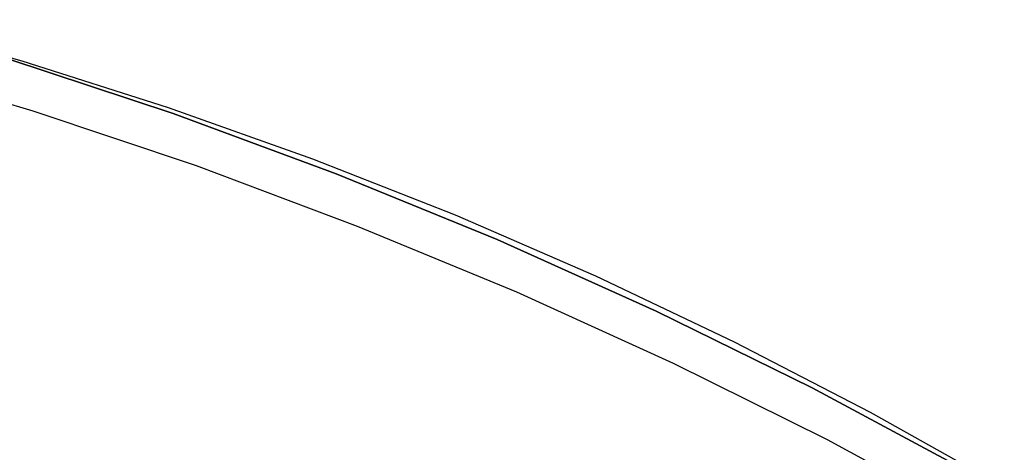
# Model space of a CAD drawing. Header units: millimetres. Extents: x 8929 to 10091, y -2708 to -1691.
# Tile 139 of 196: x 9516.14 to 9520.05, y -2040.41 to -2038.7. Entities that reach past the tile are written whole.
import ezdxf

# ---------------------------------------------------------------- set-up
doc = ezdxf.new("R2010")
doc.units = ezdxf.units.MM
doc.layers.add('1', color=7, linetype='Continuous')

msp = doc.modelspace()

# ---------------------------------------------------------------- linework, layer by layer
at = {"layer": '1', "color": 7, "true_color": 0xffffff}
for p, q in [((9516.1537, -2038.8601, 44.6532), (9515.5684, -2038.6953, 44.6532)), ((9516.1971, -2039.0582, 44.6532), (9515.5428, -2038.8627, 44.6532)), ((9516.7331, -2039.0446, 44.6532), (9516.1537, -2038.8601, 44.6532)), ((9516.8444, -2039.2759, 44.6532), (9516.1971, -2039.0582, 44.6532)), ((9517.306, -2039.2485, 44.6532), (9516.7331, -2039.0446, 44.6532)), ((9517.8716, -2039.4717, 44.6532), (9517.306, -2039.2485, 44.6532)), ((9517.4839, -2039.5155, 44.6532), (9516.8444, -2039.2759, 44.6532)), ((9518.4294, -2039.7138, 44.6532), (9517.8716, -2039.4717, 44.6532)), ((9518.1148, -2039.7768, 44.6532), (9517.4839, -2039.5155, 44.6532)), ((9518.9787, -2039.9747, 44.6532), (9518.4294, -2039.7138, 44.6532)), ((9518.7364, -2040.0596, 44.6532), (9518.1148, -2039.7768, 44.6532)), ((9519.5188, -2040.254, 44.6532), (9518.9787, -2039.9747, 44.6532)), ((9519.3481, -2040.3634, 44.6532), (9518.7364, -2040.0596, 44.6532)), ((9520.0492, -2040.5513, 44.6532), (9519.5188, -2040.254, 44.6532)), ((9519.949, -2040.6878, 44.6532), (9519.3481, -2040.3634, 44.6532))]:
    msp.add_line(p, q, dxfattribs=at)
at = {"layer": '1', "color": 7, "true_color": 0xf4f4f4}
for p, q in [((9516.7515, -2039.0671, 206.5665), (9516.096, -2038.8502, 206.5665)), ((9516.096, -2038.8502, 208.3851), (9516.7515, -2039.0671, 208.3851)), ((9516.7515, -2039.0671, 207.4758), (9516.096, -2038.8502, 207.4758)), ((9517.3991, -2039.3065, 206.5665), (9516.7515, -2039.0671, 206.5665)), ((9516.7515, -2039.0671, 208.3851), (9517.3991, -2039.3065, 208.3851)), ((9517.3991, -2039.3065, 207.4758), (9516.7515, -2039.0671, 207.4758)), ((9518.038, -2039.5681, 206.5665), (9517.3991, -2039.3065, 206.5665)), ((9517.3991, -2039.3065, 208.3851), (9518.038, -2039.5681, 208.3851)), ((9518.038, -2039.5681, 207.4758), (9517.3991, -2039.3065, 207.4758)), ((9518.6676, -2039.8517, 206.5665), (9518.038, -2039.5681, 206.5665)), ((9518.038, -2039.5681, 208.3851), (9518.6676, -2039.8517, 208.3851)), ((9518.6676, -2039.8517, 207.4758), (9518.038, -2039.5681, 207.4758)), ((9519.2869, -2040.1567, 206.5665), (9518.6676, -2039.8517, 206.5665)), ((9518.6676, -2039.8517, 208.3851), (9519.2869, -2040.1567, 208.3851)), ((9519.2869, -2040.1567, 207.4758), (9518.6676, -2039.8517, 207.4758)), ((9519.8954, -2040.483, 206.5665), (9519.2869, -2040.1567, 206.5665)), ((9519.2869, -2040.1567, 208.3851), (9519.8954, -2040.483, 208.3851)), ((9519.8954, -2040.483, 207.4758), (9519.2869, -2040.1567, 207.4758))]:
    msp.add_line(p, q, dxfattribs=at)

doc.saveas('drawing.dxf')
